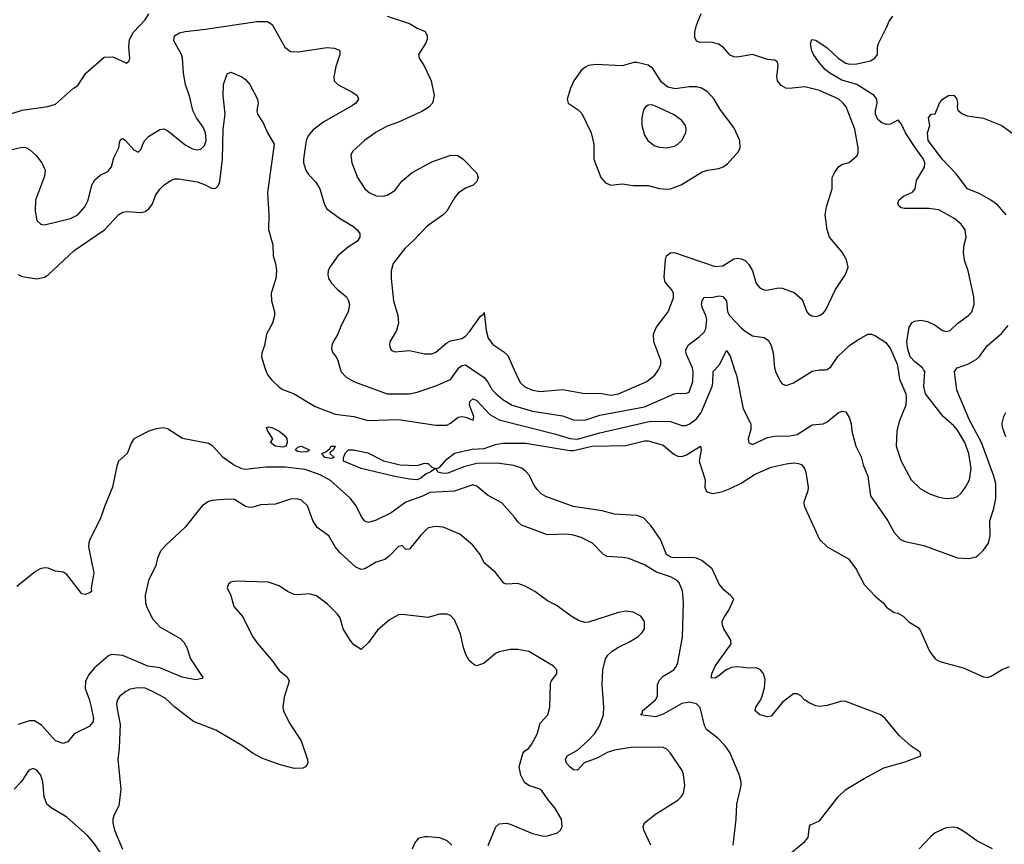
# Model space of a CAD drawing. Header units: inches. Extents: x 2134017 to 2292458, y 756222 to 916513.
# Tile 127 of 256: x 2192697 to 2197981, y 837455 to 841877. Entities that reach past the tile are written whole.
import ezdxf

# ---------------------------------------------------------------- set-up
doc = ezdxf.new("R2010")
doc.units = ezdxf.units.IN
doc.header["$MEASUREMENT"] = 0
doc.layers.add('C1893', color=7, linetype='Continuous')
doc.layers.add('C1894', color=7, linetype='Continuous')

msp = doc.modelspace()

# ---------------------------------------------------------------- linework, layer by layer
at = {"layer": 'C1893', "color": 5}
for points, elevation in [([(2194016.4, 840000), (2194029.3, 839970), (2194050, 839943.2), (2194090, 839907.1), (2194110, 839894.4), (2194170.2, 839870.2), (2194282.7, 839802.7), (2194390, 839760.9), (2194490, 839749.3), (2194568.3, 839728.3), (2194730, 839733.6), (2194930, 839702.7), (2194990, 839702.6), (2195010, 839712.7), (2195050, 839745.9), (2195070, 839749.6), (2195090, 839746.1), (2195130.7, 839729.3), (2195135, 839750), (2195110.9, 839810), (2195112.8, 839830), (2195130, 839844), (2195150, 839835.2), (2195219.9, 839759.9), (2195271.2, 839731.2), (2195574.4, 839654.4), (2195650, 839631), (2195690, 839628.3), (2195810, 839662.3), (2196083.3, 839723.3), (2196190, 839722.6), (2196250, 839701.4), (2196270, 839700.2), (2196290, 839707.3), (2196330, 839736.8), (2196353.7, 839770), (2196413, 839910), (2196417.7, 839930), (2196419.3, 839990), (2196428.3, 840000)], 240), ([(2194418.3, 840000), (2194420.9, 839990), (2194450, 839959.5), (2194494.7, 839934.7), (2194670, 839871), (2194789, 839871), (2194830, 839879.6), (2194930, 839913.2), (2195010, 839947.2), (2195047.2, 840000)], 260), ([(2195129, 840000), (2195190, 839959), (2195210, 839933.8), (2195232.9, 839892.9), (2195252.5, 839872.5), (2195290, 839840.5), (2195339.6, 839810), (2195450, 839778.3), (2195610, 839752.1), (2195670, 839731.5), (2195730, 839730.1), (2195810, 839756.8), (2196050, 839800.1), (2196210, 839870.2), (2196230, 839874.3), (2196270, 839872.7), (2196290, 839880.4), (2196310, 839936.3), (2196312.3, 839987.7), (2196309.6, 840000)], 260), ([(2195350.6, 840000), (2195373.4, 839950), (2195385.5, 839930), (2195409, 839909), (2195450, 839890.9), (2195490, 839883.9), (2195610, 839894.3), (2195730, 839871.9), (2195810, 839874.2), (2195870, 839863.9), (2195910, 839870.1), (2196063.7, 839936.3), (2196105.3, 839970), (2196125.1, 840000)], 280), ([(2196533.7, 840000), (2196543.5, 839970), (2196579.6, 839790), (2196621.5, 839710), (2196620.8, 839679.2), (2196606.9, 839630), (2196610, 839607.3), (2196630, 839598.7), (2196710, 839635.8), (2196750, 839642.9), (2196830, 839645), (2196870, 839651.9), (2196950, 839703.6), (2197010, 839710.3), (2197030, 839720.8), (2197090, 839768.7), (2197110, 839778.4), (2197130, 839773.4), (2197150, 839741), (2197158.9, 839710), (2197163.1, 839670), (2197184.9, 839590), (2197213.5, 839533.5), (2197224.7, 839490), (2197248.4, 839430), (2197264, 839324), (2197355.8, 839190), (2197390, 839127.3), (2197424, 839090), (2197450, 839078.4), (2197550, 839057.1), (2197730, 838990.5), (2197791.7, 838988.3), (2197830, 838996.3), (2197838, 839002), (2197870, 839033), (2197895.8, 839070), (2197905.7, 839110), (2197904, 839190), (2197924.5, 839255.5), (2197935, 839310), (2197935.2, 839390), (2197924.9, 839430), (2197858.5, 839610), (2197795, 839730), (2197726, 839890), (2197713.7, 839990), (2197721, 840000)], 240), ([(2196751.2, 840000), (2196754.3, 839990), (2196778.5, 839938.5), (2196790, 839924), (2196810, 839915.5), (2196850, 839930.3), (2196950, 839991.5), (2196990, 839999), (2197021.2, 840000)], 260), ([(2197411.5, 840000), (2197419.5, 839950), (2197452.7, 839870), (2197455.5, 839850), (2197452.4, 839810), (2197417.5, 839722.5), (2197405.2, 839670), (2197401.2, 839590), (2197427.2, 839510), (2197482, 839410), (2197530, 839362.3), (2197576.4, 839336.4), (2197630, 839316.2), (2197670, 839309.3), (2197710, 839312.2), (2197730, 839320.2), (2197750, 839337.4), (2197773.8, 839370), (2197795, 839410), (2197803.6, 839470), (2197791.3, 839550), (2197769.3, 839610), (2197730, 839675.4), (2197710, 839699.8), (2197654, 839750), (2197558.3, 839870), (2197549.7, 839910), (2197554.6, 839990), (2197548.3, 840000)], 260), ([(2197990, 839639.3), (2197971.3, 839690), (2197970, 839714), (2197978.4, 839750), (2197990, 839770.8)], 220), ([(2196526.4, 837450), (2196541.7, 837590), (2196545.4, 837670), (2196569.7, 837770), (2196569.7, 837790), (2196559.1, 837830), (2196508.2, 837948.2), (2196482.9, 837982.9), (2196443.8, 838023.8), (2196382.9, 838070), (2196372.1, 838092.1), (2196348.7, 838188.7), (2196330, 838208.2), (2196290, 838216.8), (2196250, 838210.5), (2196150, 838152.9), (2196110, 838138.1), (2196028.7, 838150), (2196039.4, 838160.6), (2196040.5, 838170), (2196110, 838230.3), (2196120.2, 838250), (2196120.9, 838310), (2196130, 838333.7), (2196150, 838356.1), (2196207.3, 838390), (2196222.4, 838410), (2196229.7, 838430.3), (2196253.7, 838566.3), (2196259.4, 838750), (2196254.8, 838814.8), (2196236.5, 838856.5), (2196225.1, 838870), (2196190, 838889.7), (2196114.7, 838914.7), (2196050, 838953.3), (2195966.9, 838986.9), (2195933.7, 838993.7), (2195850, 838998.9), (2195829.6, 839010), (2195771.8, 839070), (2195710, 839100.4), (2195670, 839112.3), (2195630, 839117.6), (2195530, 839113.8), (2195390, 839166.3), (2195370, 839183.6), (2195352.6, 839210), (2195285.6, 839285.6), (2195208, 839328), (2195150, 839376.2), (2195139.7, 839379.7), (2195130, 839382.4), (2195030, 839349), (2194898, 839342), (2194858.6, 839321.4), (2194770.3, 839290), (2194690, 839232.9), (2194610, 839192.8), (2194570, 839180.7), (2194550, 839187.3), (2194530.8, 839210.8), (2194502.3, 839270), (2194471.3, 839311.3), (2194365.6, 839405.6), (2194310, 839436.9), (2194230, 839465), (2194122.6, 839477.4), (2194018, 839478), (2193910, 839464.3), (2193890, 839467.9), (2193845.4, 839490), (2193788.5, 839528.5), (2193733.5, 839590), (2193710, 839604.8), (2193571.8, 839631.8), (2193490, 839682.6), (2193467.9, 839687.9), (2193430, 839682.3), (2193390.7, 839670), (2193310.7, 839630), (2193297.1, 839610), (2193273.4, 839550), (2193228, 839510), (2193218, 839482), (2193195, 839370), (2193153.4, 839270), (2193130, 839199.3), (2193073.4, 839090), (2193068.1, 839071.9), (2193066, 839050), (2193096, 838910), (2193081, 838830), (2193082, 838810), (2193075.3, 838804.7), (2193050, 838795.3), (2193030, 838798), (2192950, 838902.7), (2192930, 838914.5), (2192890, 838919.5), (2192850, 838936.3), (2192830, 838938), (2192807.4, 838932.6), (2192782.3, 838917.7), (2192682.8, 838837.2)], 240), ([(2196790, 837370.3), (2196911.5, 837470), (2196928.2, 837491.8), (2196935.1, 837550), (2196941, 837559), (2196990, 837580.5), (2197090, 837710.4), (2197130, 837748.5), (2197230, 837808.5), (2197335.5, 837864.5), (2197450, 837897.4), (2197534, 837930), (2197529.2, 837950), (2197481.5, 837981.5), (2197417.9, 838037.9), (2197342.5, 838130), (2197319.4, 838150), (2197130, 838221.2), (2197110, 838222.6), (2197030, 838199.9), (2196990, 838194.8), (2196970, 838198.2), (2196934.1, 838214.1), (2196909.7, 838230), (2196890, 838251.8), (2196870, 838262.4), (2196850, 838261.5), (2196790, 838214.8), (2196730, 838142.4), (2196710, 838139.1), (2196669.3, 838150), (2196643.6, 838170), (2196648.2, 838190), (2196672.5, 838227.5), (2196681.5, 838250), (2196693.8, 838293.8), (2196698.2, 838338.2), (2196688.3, 838370), (2196672.4, 838390), (2196650, 838400.8), (2196610, 838399.9), (2196550, 838406.9), (2196517.6, 838402.4), (2196489.5, 838390.5), (2196450, 838357.6), (2196430, 838346.6), (2196407.9, 838347.9), (2196411.2, 838370), (2196429.9, 838410), (2196514.7, 838530), (2196513.6, 838550), (2196476.4, 838610), (2196468.8, 838630), (2196467.6, 838650), (2196475.8, 838670), (2196503.6, 838710), (2196529.2, 838770), (2196512.7, 838790), (2196477.6, 838817.6), (2196450.4, 838850.4), (2196412.9, 838932.9), (2196357.7, 838977.7), (2196330, 838989.9), (2196310, 838992.3), (2196210, 838991.9), (2196190, 838995.4), (2196168.3, 839008.3), (2196135.8, 839090), (2196084.6, 839164.6), (2196045, 839205), (2196010, 839217.7), (2195890, 839224.7), (2195822.6, 839242.6), (2195667.3, 839267.3), (2195520.3, 839320.3), (2195495, 839335), (2195475.3, 839355.3), (2195458.8, 839378.8), (2195433.1, 839433.1), (2195414, 839454), (2195391.3, 839471.3), (2195350, 839486.8), (2195259.7, 839499.7), (2195150, 839497), (2195080.8, 839479.2), (2194994.2, 839445.8), (2194970, 839442.7), (2194940.5, 839450), (2194932, 839470), (2194950, 839474.8), (2194990, 839521), (2195030, 839553.2), (2195125.3, 839574.7), (2195190, 839577.8), (2195250, 839599.8), (2195290, 839606.8), (2195413.6, 839606.4), (2195650, 839566.1), (2195670, 839566.6), (2195770, 839589.7), (2195950, 839594.5), (2196050, 839618.3), (2196070, 839619.1), (2196150, 839595.5), (2196207.2, 839547.2), (2196230, 839536.1), (2196250, 839535.3), (2196275.7, 839544.3), (2196350.3, 839590.3), (2196354.4, 839570), (2196344.1, 839510), (2196375.3, 839410), (2196373.4, 839370), (2196382, 839350), (2196390, 839343.1), (2196415.8, 839335.8), (2196465.7, 839345.7), (2196510, 839363.4), (2196570, 839392.4), (2196641.4, 839438.6), (2196730, 839477.5), (2196810, 839495.9), (2196850, 839500.6), (2196877.4, 839497.4), (2196894, 839490), (2196909.1, 839470), (2196916, 839450), (2196927.9, 839370), (2196926.9, 839350), (2196904.7, 839290), (2196907.3, 839270), (2196990.3, 839090), (2197030.3, 839050), (2197145.6, 838985.6), (2197186.7, 838930), (2197230, 838847.7), (2197290, 838783), (2197330.8, 838750), (2197350, 838726), (2197390, 838698.8), (2197410, 838694), (2197438.8, 838678.8), (2197468.4, 838648.4), (2197518.3, 838618.3), (2197530, 838604), (2197579.6, 838490), (2197610, 838450.4), (2197635.1, 838435.1), (2197760.8, 838400.8), (2197870, 838353.1), (2197890, 838350.4), (2197910, 838355.8), (2197970, 838392.4), (2198010, 838407.7)], 220), ([(2196083.5, 837450), (2196047.1, 837530), (2196042.4, 837550), (2196049.6, 837570), (2196110, 837616), (2196228.9, 837691.1), (2196247.8, 837710), (2196258.9, 837730), (2196266.9, 837770), (2196259.7, 837830), (2196252.6, 837850), (2196190, 837943.7), (2196170, 837964.5), (2196150, 837974.7), (2195990, 837975.1), (2195890, 837959.9), (2195850, 837946.9), (2195800.6, 837919.4), (2195727.5, 837892.5), (2195690, 837851.8), (2195670, 837853.6), (2195649.6, 837869.6), (2195632.7, 837890), (2195627.2, 837910), (2195634.8, 837930), (2195690, 837959.8), (2195746.1, 838010), (2195783.9, 838050), (2195809.8, 838090), (2195829.8, 838150), (2195831.9, 838191.9), (2195823.5, 838310), (2195827.1, 838390), (2195842, 838450), (2195853.3, 838470), (2195876.9, 838490), (2195910, 838512.7), (2195970, 838540.2), (2196016.9, 838570), (2196038.3, 838590), (2196049.7, 838610), (2196051.2, 838650), (2196030, 838678.7), (2195990, 838699.1), (2195950, 838704.8), (2195910, 838697.2), (2195750, 838646.9), (2195730, 838645.1), (2195695.5, 838655.5), (2195657.6, 838677.6), (2195576.6, 838736.6), (2195530, 838761.3), (2195462, 838810), (2195410, 838839.7), (2195370, 838853.3), (2195310, 838849.6), (2195295.1, 838855.1), (2195250, 838912.7), (2195190, 838963.7), (2195168.2, 839010), (2195130, 839059.7), (2195058.6, 839118.6), (2194970, 839155.4), (2194930, 839159.2), (2194890, 839152.8), (2194850, 839113.2), (2194790, 839038.5), (2194770, 839036.2), (2194750, 839058), (2194730, 839051.3), (2194680, 839000), (2194657, 838983), (2194610, 838967.6), (2194550, 838933), (2194530, 838927.9), (2194500.4, 838940.4), (2194417.7, 839017.7), (2194390.9, 839050), (2194356.3, 839110), (2194293.4, 839153.4), (2194271.3, 839191.3), (2194241, 839270), (2194210, 839300.5), (2194187.2, 839307.2), (2194150, 839306), (2194070, 839278.7), (2193990, 839276), (2193950, 839262.6), (2193930, 839261), (2193910, 839267.1), (2193850, 839304.4), (2193810, 839305.7), (2193730, 839298.3), (2193710, 839292.6), (2193676.4, 839270), (2193584.7, 839155.3), (2193480.9, 839059.1), (2193453.4, 839026.6), (2193436.9, 838990), (2193428.8, 838950), (2193389, 838870), (2193370.3, 838790), (2193371.8, 838750), (2193377.4, 838730), (2193410, 838663.8), (2193450, 838622), (2193558, 838558), (2193578.8, 838538.8), (2193594.9, 838510), (2193614.6, 838450), (2193681, 838350), (2193676.3, 838343.7), (2193643.4, 838336.6), (2193570, 838351.6), (2193450, 838400.6), (2193384.7, 838410), (2193250, 838467), (2193190, 838472.3), (2193174, 838466), (2193098.9, 838401.1), (2193070, 838366.6), (2193051.2, 838330), (2193049.2, 838290), (2193070, 838233), (2193080.2, 838190), (2193092.6, 838130), (2193090.2, 838109.8), (2193070, 838087.3), (2192990, 838047), (2192956.2, 838003.8), (2192930, 837995.6), (2192890, 838009.6), (2192814.7, 838094.7), (2192776.3, 838116.3), (2192750, 838117.3), (2192690, 838096.9)], 260), ([(2195211.4, 837448.6), (2195251.9, 837548.1), (2195270, 837564), (2195310, 837567.7), (2195330, 837563), (2195450, 837512.7), (2195510, 837499.3), (2195530, 837500.5), (2195583.2, 837516.8), (2195599, 837530), (2195609, 837550), (2195605.2, 837590), (2195569.4, 837650), (2195532.8, 837692.8), (2195500.7, 837740.7), (2195488.7, 837750), (2195430, 837769.5), (2195407.1, 837787.1), (2195386.3, 837826.3), (2195378, 837870), (2195397.4, 837942.6), (2195405.9, 837954.1), (2195430, 837970.7), (2195444.5, 837990), (2195474.5, 838045.5), (2195490, 838104), (2195531.2, 838150), (2195542, 838190), (2195545.1, 838314.9), (2195549.7, 838330.3), (2195579.3, 838370), (2195579.3, 838390), (2195561.2, 838410), (2195430, 838489.7), (2195370, 838500.5), (2195330, 838499.7), (2195270, 838486.6), (2195250, 838478), (2195190, 838426.6), (2195150, 838411.8), (2195136.9, 838416.9), (2195110, 838440.9), (2195092.1, 838472.1), (2195078.3, 838510), (2195063.7, 838583.7), (2195030, 838659), (2195010, 838681.2), (2194990, 838689.2), (2194950, 838689.3), (2194890, 838672), (2194750, 838688), (2194730, 838686.3), (2194681.3, 838658.7), (2194616.7, 838603.3), (2194570, 838537.2), (2194530, 838499), (2194490, 838525.2), (2194470, 838549.2), (2194434, 838610), (2194416.3, 838670), (2194403, 838690), (2194350, 838742.4), (2194290, 838787.6), (2194250, 838798), (2194190, 838792.8), (2194170, 838795.4), (2194135.1, 838810), (2194090, 838840.7), (2194030, 838860.7), (2193853, 838867), (2193830, 838861.2), (2193818.8, 838850), (2193810.8, 838830), (2193831.3, 838790), (2193846, 838730), (2193894, 838674), (2193946, 838570), (2193974.9, 838530), (2194055.4, 838435.4), (2194090, 838387.7), (2194132.3, 838352.3), (2194144, 838330), (2194116.5, 838243.5), (2194110.2, 838190), (2194112.7, 838170), (2194144.4, 838104.4), (2194208.7, 838010), (2194242, 837910), (2194244, 837890), (2194231, 837870), (2194216.5, 837863.5), (2194170, 837862), (2194090, 837883.5), (2193996.1, 837916.1), (2193950, 837942.4), (2193890, 837985.3), (2193750, 838067.1), (2193630, 838112.8), (2193530, 838189.7), (2193478.6, 838238.6), (2193410, 838275.3), (2193370, 838291.5), (2193330, 838294.8), (2193290, 838286.2), (2193266.2, 838273.8), (2193233, 838247), (2193221.7, 838230), (2193217.7, 838210), (2193218, 838190), (2193236.9, 838096.9), (2193231.2, 837970), (2193224, 837910), (2193240.9, 837750), (2193230, 837662), (2193203.1, 837610), (2193197.3, 837590), (2193197.6, 837570), (2193206.4, 837530), (2193248.5, 837428.5)], 280), ([(2193150, 837380.3), (2193098.1, 837458.1), (2193061.9, 837501.9), (2192950, 837600.4), (2192867, 837650), (2192843.6, 837670), (2192827.8, 837710), (2192820.9, 837790), (2192810, 837826.6), (2192790, 837852.8), (2192770, 837862.4), (2192747, 837853), (2192707.3, 837792.7), (2192667.9, 837750)], 280), ([(2197917.4, 837430), (2197834.2, 837474.2), (2197770, 837520.5), (2197730, 837542.7), (2197710, 837547.4), (2197670, 837543.7), (2197610, 837517.3), (2197584.4, 837495.6), (2197525.2, 837430)], 220), ([(2194806, 837430), (2194818.6, 837461.4), (2194842, 837490), (2194870, 837497.3), (2194890, 837497.3), (2194950, 837490.7), (2194990, 837474.8), (2195016, 837450)], 280)]:
    msp.add_lwpolyline(points, dxfattribs=dict(at, elevation=elevation))
at = {"layer": 'C1893', "color": 5, "elevation": 220}
for points in [[(2194110, 839584.7), (2194068.7, 839590), (2194044, 839610), (2194055.3, 839630), (2194029.3, 839670), (2194022, 839690), (2194030, 839694), (2194051.3, 839690), (2194090, 839670.6), (2194114, 839650), (2194130.3, 839630.3), (2194132.8, 839607.2), (2194126, 839590)], [(2194210, 839558.4), (2194190, 839561.6), (2194176, 839570), (2194190, 839584), (2194210.4, 839590.4), (2194250.5, 839570.5), (2194250, 839566), (2194239.8, 839560.2)], [(2194370, 839523.7), (2194335.3, 839530), (2194318, 839550), (2194340.4, 839559.6), (2194362, 839578), (2194368.7, 839590), (2194390, 839590.7), (2194382, 839570), (2194363.6, 839556.4), (2194362, 839550), (2194384.7, 839530)], [(2194830, 839486.7), (2194870, 839498.2), (2194883, 839497), (2194890, 839496.3), (2194910, 839477.1), (2194928.4, 839470), (2194900.3, 839450), (2194878.1, 839441.9), (2194850, 839418.5), (2194830, 839409.9), (2194790, 839412.7), (2194710, 839427.5), (2194530, 839469.9), (2194435.1, 839510), (2194435.1, 839530), (2194446.3, 839553.7), (2194462, 839570), (2194489.6, 839570.4), (2194566.2, 839553.8), (2194650, 839511.6), (2194738.8, 839490)]]:
    msp.add_lwpolyline(points, close=True, dxfattribs=at)
at = {"layer": 'C1894', "color": 5}
for points, elevation in [([(2192650, 841371.7), (2192710, 841391.6), (2192848.2, 841411.8), (2192890, 841423.8), (2192986.6, 841510), (2193010, 841524.4), (2193052.6, 841590), (2193150, 841676.4), (2193197, 841677), (2193270, 841644.7), (2193284, 841656), (2193289.3, 841670.7), (2193283.6, 841730), (2193287.3, 841770), (2193307.8, 841810), (2193370, 841876.9), (2193390.9, 841909.1)], 280), ([(2196125.1, 840000), (2196131.7, 840010), (2196138.4, 840030), (2196138.5, 840050), (2196100.7, 840150), (2196098.8, 840190), (2196113.8, 840226.2), (2196178, 840310), (2196205.8, 840385.8), (2196205.7, 840410), (2196195.1, 840430), (2196161.8, 840470), (2196155.9, 840495.9), (2196162.9, 840590), (2196168.9, 840610), (2196190, 840626.5), (2196210, 840629.1), (2196430, 840554), (2196470, 840557.3), (2196530, 840594), (2196550, 840598), (2196570, 840595.5), (2196590, 840586), (2196610, 840564.9), (2196630.4, 840530), (2196650, 840462.8), (2196670, 840439.3), (2196690, 840428.5), (2196707.2, 840427.2), (2196770, 840438.5), (2196790, 840436.9), (2196853.3, 840413.3), (2196897.3, 840377.3), (2196922, 840310), (2196930, 840299.3), (2196948.1, 840288.1), (2196970, 840286), (2196990, 840290.4), (2197010, 840303.8), (2197021.7, 840318.3), (2197076.3, 840430), (2197129.7, 840510.3), (2197143, 840550), (2197134, 840590), (2197111.2, 840630), (2197043.5, 840710), (2197031.3, 840750), (2197020.5, 840830), (2197026.7, 840873.3), (2197057, 840970), (2197058, 841030), (2197070, 841056), (2197091.7, 841088.3), (2197110, 841100.7), (2197149.4, 841110.6), (2197192, 841148), (2197197.6, 841162.4), (2197197.4, 841190), (2197178.8, 841290), (2197131.9, 841410), (2197117.3, 841430), (2197094, 841450), (2196990, 841496.8), (2196910, 841517), (2196827.2, 841507.2), (2196809.4, 841510), (2196784.2, 841524.2), (2196763.5, 841550), (2196760.4, 841570), (2196767.8, 841630), (2196763.7, 841650), (2196750, 841660.7), (2196710, 841664.4), (2196630, 841689.8), (2196550, 841676.8), (2196530, 841677.6), (2196510, 841686), (2196472, 841730), (2196446.7, 841746.7), (2196410, 841755.9), (2196350, 841754), (2196330, 841761.6), (2196321.2, 841781.2), (2196320.3, 841810), (2196330, 841847.7), (2196354.8, 841910)], 280), ([(2192650, 841179.7), (2192710, 841193.6), (2192731, 841191), (2192750, 841180.9), (2192784.2, 841150), (2192817, 841110), (2192834.6, 841070), (2192830, 841037.2), (2192781.3, 840910), (2192779.5, 840850), (2192790, 840801), (2192810, 840780.7), (2192830, 840777.3), (2192970, 840811.6), (2193010, 840830.4), (2193046.2, 840873.8), (2193064.8, 840910), (2193084.7, 840990), (2193101.2, 841018.8), (2193130, 841043.7), (2193170, 841063.8), (2193190, 841087.7), (2193203.3, 841136.7), (2193229.6, 841190), (2193235.1, 841224.9), (2193243.9, 841236.1), (2193250, 841239.1), (2193266, 841230), (2193310, 841178.8), (2193333.2, 841166.8), (2193350, 841182), (2193358, 841210), (2193369.4, 841230), (2193389.3, 841250), (2193450, 841288), (2193470, 841292.4), (2193490, 841282.4), (2193586, 841206), (2193625, 841185), (2193650, 841179.4), (2193670, 841183.2), (2193690, 841201.7), (2193697.3, 841230), (2193694.4, 841270), (2193681.4, 841301.4), (2193646.2, 841350), (2193626.4, 841390), (2193610, 841461.2), (2193587.3, 841530), (2193577.3, 841590), (2193571.1, 841670), (2193565.7, 841690), (2193524.4, 841764.4), (2193528.6, 841790), (2193554.3, 841805.7), (2193585.8, 841814.2), (2193694.1, 841825.9), (2193970, 841867.4), (2194027.5, 841867.5), (2194051.5, 841851.5), (2194120.3, 841730), (2194150, 841706.5), (2194190, 841703.9), (2194347.4, 841727.4), (2194384.2, 841724.2), (2194410, 841716.3), (2194415.5, 841710), (2194414.9, 841690), (2194393.9, 841626.1), (2194382.8, 841570), (2194384.9, 841550), (2194407.2, 841527.2), (2194479.3, 841490), (2194508.4, 841470), (2194515.8, 841450), (2194500.4, 841430), (2194483.1, 841416.9), (2194330.3, 841330), (2194270, 841283.9), (2194246.3, 841253.7), (2194234.3, 841230), (2194219.7, 841130), (2194220.2, 841110), (2194233.4, 841070), (2194247.6, 841047.6), (2194286.4, 841006.4), (2194307.9, 840970), (2194331.4, 840891.4), (2194343.9, 840863.9), (2194413.6, 840813.6), (2194485.5, 840770), (2194508.2, 840750), (2194522.4, 840730), (2194522, 840710), (2194510.4, 840690), (2194461.3, 840658.7), (2194404.2, 840610), (2194362.4, 840550), (2194352.4, 840530), (2194350.4, 840510), (2194354.9, 840490), (2194370, 840464), (2194402, 840430), (2194450.3, 840390.3), (2194462.4, 840370), (2194467, 840350), (2194460.4, 840310), (2194422.5, 840237.5), (2194404.9, 840190), (2194380.3, 840150), (2194371.7, 840130), (2194370.3, 840110.3), (2194378.4, 840090), (2194395.8, 840070), (2194405.3, 840050), (2194418.3, 840000)], 260), ([(2194670, 841896), (2194790, 841857.4), (2194830, 841832.2), (2194872.9, 841812.9), (2194884.4, 841790), (2194883.7, 841770), (2194874.9, 841750), (2194837.3, 841690), (2194840.7, 841670), (2194870, 841626), (2194904.7, 841550), (2194921.3, 841470), (2194912.6, 841430), (2194892.7, 841407.3), (2194855.3, 841384.7), (2194730, 841327.3), (2194670, 841306), (2194610, 841274.2), (2194547, 841230), (2194483.7, 841170), (2194474.9, 841150), (2194479.6, 841110), (2194510.3, 841030), (2194550.1, 840970.1), (2194573.4, 840950), (2194610, 840932.9), (2194650, 840931.1), (2194670, 840935.9), (2194710, 840961.5), (2194748.3, 841011.7), (2194803.2, 841056.8), (2194910, 841114.4), (2195010.3, 841150.3), (2195048.5, 841148.5), (2195077.3, 841130), (2195150, 841054), (2195158, 841030), (2195150.7, 841010), (2195130.8, 840990), (2195090, 840973.3), (2195050, 840947.6), (2195030, 840922), (2194990, 840849.7), (2194970.3, 840830), (2194884.9, 840770), (2194809.5, 840690.5), (2194764, 840650), (2194702.3, 840570), (2194690.2, 840530), (2194690.2, 840490), (2194702.8, 840370), (2194727, 840290), (2194730.3, 840250), (2194720.3, 840210), (2194683.7, 840150), (2194682.4, 840130), (2194690, 840105.5), (2194710, 840096.4), (2194790, 840103.2), (2194870, 840084.5), (2194910, 840086), (2194930, 840094.9), (2194990, 840144.7), (2195010, 840154.6), (2195070, 840167.9), (2195090, 840179.7), (2195110, 840201.5), (2195170, 840287.2), (2195184.7, 840295.3), (2195190, 840307.7), (2195201.3, 840210), (2195211.3, 840170), (2195235.6, 840135.6), (2195296.4, 840096.4), (2195316.1, 840076.1), (2195350.6, 840000)], 280), ([(2197548.3, 840000), (2197542, 840010), (2197501.5, 840041.5), (2197476.9, 840070), (2197463.1, 840110), (2197458.9, 840150), (2197471.6, 840228.4), (2197487.5, 840252.5), (2197500.1, 840259.9), (2197534, 840266), (2197570, 840258.9), (2197610, 840239), (2197650, 840210.3), (2197670, 840204.9), (2197690, 840210.3), (2197732.8, 840250), (2197789.7, 840290), (2197807.1, 840310), (2197818.7, 840350), (2197817.4, 840390), (2197787.1, 840530), (2197768.1, 840588.1), (2197761.5, 840630), (2197765.5, 840670), (2197777.1, 840710), (2197771.9, 840750), (2197750, 840780.4), (2197715.4, 840810), (2197630, 840857.4), (2197576.1, 840863.9), (2197445.4, 840865.4), (2197428.7, 840868.7), (2197417.7, 840877.7), (2197409.6, 840890), (2197415.6, 840910), (2197440.9, 840930), (2197487.8, 840952.2), (2197502.6, 840970), (2197510, 841014.8), (2197553.2, 841086.8), (2197554.5, 841110), (2197547.8, 841130), (2197505.9, 841185.9), (2197451.9, 841270), (2197430, 841317), (2197414.6, 841334.6), (2197410, 841337.6), (2197370, 841317), (2197350, 841315.5), (2197324.1, 841324.1), (2197301.9, 841341.9), (2197289.9, 841370.1), (2197289.2, 841390), (2197299.1, 841430), (2197297.8, 841450), (2197283.7, 841470), (2197190, 841528.8), (2197110, 841552.8), (2197045, 841590), (2197020.7, 841610), (2196985.6, 841650), (2196957.4, 841690), (2196948.3, 841710), (2196940.9, 841750), (2196949.3, 841770.7), (2196970, 841767.3), (2197030, 841726.5), (2197089, 841670), (2197130, 841644.6), (2197150, 841639.4), (2197190, 841640.1), (2197263.3, 841656.7), (2197286.6, 841670), (2197301.2, 841690), (2197301.2, 841730), (2197306.6, 841750), (2197350, 841834.8), (2197363, 841870), (2197383.5, 841896.5)], 260), ([(2192689.1, 840510), (2192710, 840499.3), (2192790, 840487.7), (2192830, 840497), (2192850, 840508.8), (2192990, 840639.3), (2193151.9, 840750), (2193230, 840831.8), (2193250, 840844.2), (2193270, 840848.9), (2193350, 840843.9), (2193370, 840849.2), (2193390, 840862.3), (2193409.8, 840890), (2193426.2, 840933.8), (2193450, 840968.5), (2193470, 840990.2), (2193510, 841017.3), (2193530, 841024), (2193550, 841023.2), (2193650, 841008.4), (2193690, 840993.8), (2193730, 840972.6), (2193750, 840973.4), (2193764.4, 840990), (2193771.2, 841008.8), (2193785.2, 841130), (2193789.9, 841290), (2193800.7, 841370), (2193789.8, 841470.2), (2193791.5, 841530), (2193810, 841586.8), (2193830, 841596), (2193890, 841570.7), (2193910, 841556.3), (2193931.8, 841530), (2193972.7, 841450), (2193976.3, 841430), (2193970.5, 841390), (2193973.4, 841370), (2194003.1, 841323.1), (2194026.4, 841270), (2194062.7, 841210), (2194026.7, 840950), (2194034, 840830), (2194032.4, 840752.4), (2194056.4, 840670), (2194058, 840610), (2194070.2, 840570), (2194075.5, 840530), (2194072, 840490), (2194047.7, 840410), (2194049.3, 840370), (2194065.4, 840310), (2194065.6, 840290), (2194053.4, 840250), (2194021.7, 840190), (2194011.3, 840130), (2193996.5, 840090), (2193995.9, 840070), (2194012.1, 840010), (2194016.4, 840000)], 240), ([(2197992.1, 840830), (2197944.1, 840884.1), (2197909.8, 840910), (2197850, 840942.5), (2197784.2, 840970), (2197722.6, 841050), (2197650, 841126.6), (2197572.7, 841230), (2197569, 841271), (2197580.9, 841310), (2197574, 841350), (2197588.7, 841370), (2197610, 841372), (2197633.2, 841430), (2197649, 841450), (2197682, 841470), (2197710, 841472), (2197726, 841450), (2197730.3, 841429.7), (2197727.5, 841407.5), (2197732.4, 841392.4), (2197753.5, 841373.5), (2197782.3, 841362.3), (2197870, 841349.1), (2197967.7, 841310), (2198084.1, 841224.1)], 240), ([(2196309.6, 840000), (2196307.5, 840010), (2196274.5, 840085.5), (2196272.9, 840107.1), (2196286.8, 840133.2), (2196344.5, 840175.5), (2196370, 840201.1), (2196380.4, 840219.6), (2196384.1, 840270), (2196379.8, 840290), (2196361.4, 840330), (2196356.5, 840350), (2196359.3, 840370), (2196371.1, 840388.9), (2196410, 840387.8), (2196450, 840395.5), (2196470, 840392.8), (2196491.2, 840370), (2196495.9, 840310), (2196507.2, 840290), (2196570, 840225.2), (2196590, 840206), (2196630, 840180.9), (2196692.7, 840172.7), (2196715.9, 840155.9), (2196730, 840130.7), (2196741.3, 840090), (2196748.2, 840010), (2196751.2, 840000)], 260), ([(2197721, 840000), (2197729, 840011), (2197790, 840032.1), (2197830, 840054), (2197848.4, 840071.6), (2197890, 840127.6), (2197966.6, 840193.4), (2198002.6, 840237.4)], 240), ([(2197021.2, 840000), (2197030, 840000.3), (2197050, 840014.9), (2197088.8, 840071.2), (2197150, 840129.1), (2197190, 840157.3), (2197249.8, 840190.2), (2197270, 840190.3), (2197290, 840182.6), (2197345.4, 840145.4), (2197371.3, 840111.3), (2197406.7, 840030), (2197411.5, 840000)], 260), ([(2196428.3, 840000), (2196455.2, 840030), (2196490, 840102.4), (2196510, 840072.7), (2196533.7, 840000)], 240), ([(2195047.2, 840000), (2195054.2, 840010), (2195070, 840022.9), (2195090, 840026.3), (2195129, 840000)], 260)]:
    msp.add_lwpolyline(points, dxfattribs=dict(at, elevation=elevation))
for points, elevation in [([(2196010, 841647.3), (2195992.9, 841647.1), (2195930.2, 841629.8), (2195790, 841636.8), (2195750, 841630.8), (2195730, 841620.9), (2195710, 841605.1), (2195671.7, 841548.3), (2195653.8, 841510), (2195635.3, 841450), (2195641.3, 841430), (2195694.2, 841394.2), (2195713.6, 841373.6), (2195763.9, 841270), (2195779.2, 841210), (2195778.5, 841130), (2195816, 841030), (2195841.4, 841001.4), (2195870, 840988.9), (2195930, 840997.4), (2195990, 840988.2), (2196070, 840987.6), (2196131.2, 840971.2), (2196170, 840968.2), (2196190, 840970.2), (2196247.7, 840992.3), (2196359.1, 841060.9), (2196389.8, 841070.2), (2196450, 841079), (2196472.7, 841087.3), (2196496.3, 841103.7), (2196554.8, 841170), (2196563.9, 841190), (2196562.4, 841230), (2196530, 841298.4), (2196455.6, 841395.6), (2196423.9, 841450), (2196388.2, 841490), (2196355.6, 841510), (2196330, 841517.3), (2196290, 841517.7), (2196214.4, 841505.6), (2196175.9, 841515.9), (2196141.8, 841541.8), (2196095.6, 841615.6), (2196070, 841632.9)], 320), ([(2196090, 841420.5), (2196070, 841418.7), (2196056.3, 841410), (2196045.5, 841394.5), (2196035.6, 841350), (2196035.6, 841310), (2196050, 841257.3), (2196068.5, 841228.5), (2196102.5, 841202.5), (2196130, 841192.7), (2196170, 841189.1), (2196210, 841198), (2196230, 841209.1), (2196250.5, 841229.5), (2196272, 841270), (2196274.5, 841290), (2196269.7, 841310), (2196250, 841336.9), (2196210, 841367.4), (2196110, 841413.5)], 340)]:
    msp.add_lwpolyline(points, close=True, dxfattribs=dict(at, elevation=elevation))

doc.saveas('drawing.dxf')
